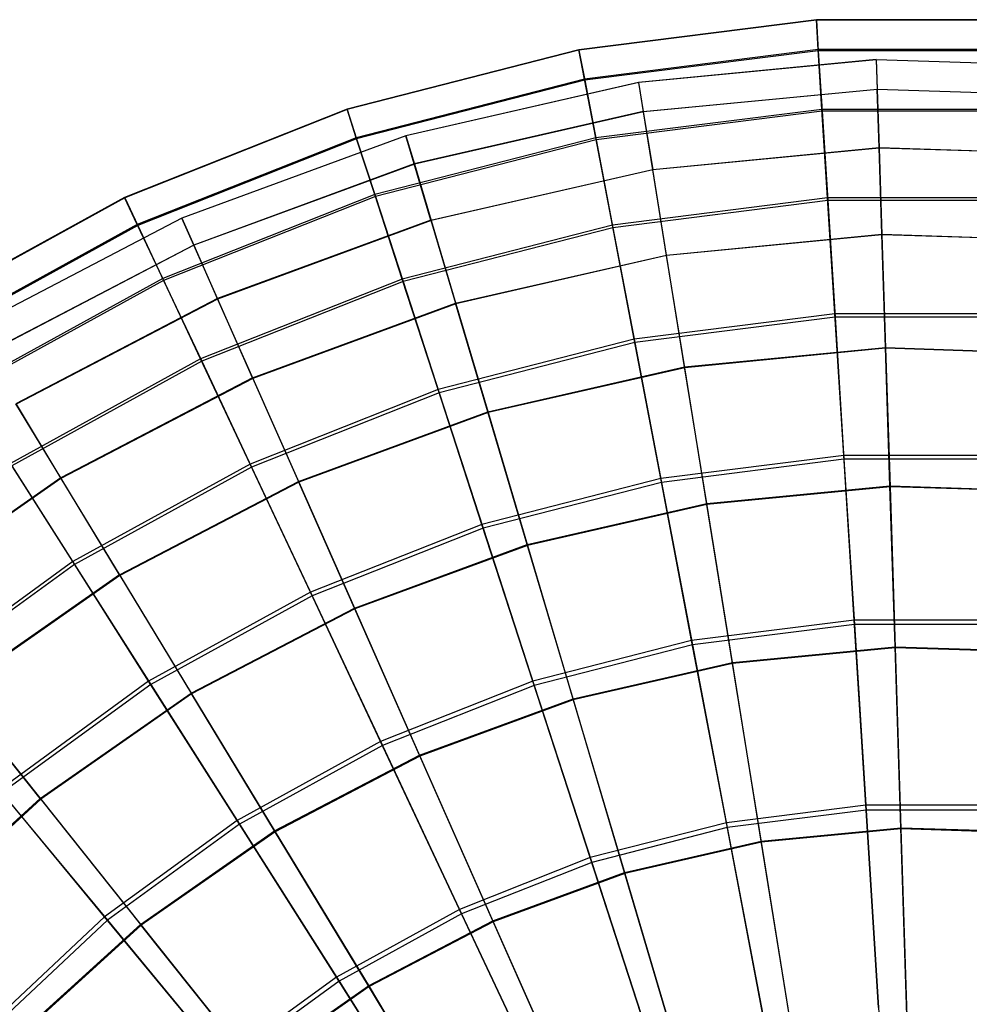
# Model space of a CAD drawing. Extents: x 0.2 to 40.1, y -6.7 to 6.7.
# Tile 105 of 256: x 3.6 to 5.2, y 5 to 6.7. Entities that reach past the tile are written whole.
import ezdxf

# ---------------------------------------------------------------- set-up
doc = ezdxf.new("R2010")
doc.units = 0
doc.header["$MEASUREMENT"] = 0
doc.layers.get('0').update_dxf_attribs({"color": 13, "linetype": 'CONTINUOUS'})

# ---------------------------------------------------------------- blocks, each defined once
blk = doc.blocks.new('SNOWBALL_XIV_PM3_STL')
at = {"color": 0}
for p, q in [((4.9775, 6.6852, 14.1364), (4.5736, 6.6341, 14.1364)), ((4.9775, 6.6852, 14.1364), (4.5736, 6.6341, 14.1364)), ((4.9775, 6.6845, 14.5403), (4.5737, 6.6335, 14.5403)), ((4.9775, 6.6845, 14.5403), (4.5737, 6.6335, 14.5403)), ((5.3846, 6.6852, 14.1364), (4.9775, 6.6852, 14.1364)), ((4.9775, 6.6852, 14.1364), (4.9775, 6.6845, 14.5403)), ((4.9775, 6.6852, 14.1364), (4.9775, 6.6845, 14.5403)), ((4.9807, 6.6343, 13.7358), (4.9775, 6.6852, 14.1364)), ((4.9807, 6.6343, 13.7358), (4.9775, 6.6852, 14.1364)), ((5.3846, 6.6852, 14.1364), (4.9775, 6.6852, 14.1364)), ((5.3846, 6.6845, 14.5403), (4.9775, 6.6845, 14.5403)), ((4.9775, 6.6845, 14.5403), (4.9808, 6.6323, 14.9408)), ((4.9775, 6.6845, 14.5403), (4.9808, 6.6323, 14.9408)), ((5.3846, 6.6845, 14.5403), (4.9775, 6.6845, 14.5403)), ((4.5736, 6.6341, 14.1364), (4.1793, 6.5329, 14.1364)), ((4.5736, 6.6341, 14.1364), (4.1793, 6.5329, 14.1364)), ((4.5737, 6.6335, 14.5403), (4.1795, 6.5323, 14.5403)), ((4.5737, 6.6335, 14.5403), (4.1795, 6.5323, 14.5403)), ((4.5736, 6.6341, 14.1364), (4.5737, 6.6335, 14.5403)), ((4.5736, 6.6341, 14.1364), (4.5737, 6.6335, 14.5403)), ((4.5831, 6.584, 13.7358), (4.5736, 6.6341, 14.1364)), ((4.5831, 6.584, 13.7358), (4.5736, 6.6341, 14.1364)), ((4.5737, 6.6335, 14.5403), (4.5835, 6.5821, 14.9408)), ((4.5737, 6.6335, 14.5403), (4.5835, 6.5821, 14.9408)), ((4.9807, 6.6343, 13.7358), (4.5831, 6.584, 13.7358)), ((4.9807, 6.6343, 13.7358), (4.5831, 6.584, 13.7358)), ((4.9808, 6.6323, 14.9408), (4.5835, 6.5821, 14.9408)), ((4.9808, 6.6323, 14.9408), (4.5835, 6.5821, 14.9408)), ((4.9871, 6.5326, 13.345), (4.9807, 6.6343, 13.7358)), ((5.3814, 6.6343, 13.7358), (4.9807, 6.6343, 13.7358)), ((4.9871, 6.5326, 13.345), (4.9807, 6.6343, 13.7358)), ((5.3814, 6.6343, 13.7358), (4.9807, 6.6343, 13.7358)), ((5.3813, 6.6323, 14.9408), (4.9808, 6.6323, 14.9408)), ((4.9808, 6.6323, 14.9408), (4.9873, 6.5294, 15.3313)), ((4.9808, 6.6323, 14.9408), (4.9873, 6.5294, 15.3313)), ((5.3813, 6.6323, 14.9408), (4.9808, 6.6323, 14.9408)), ((5.0795, 6.6173, 14.1386), (4.6752, 6.5783, 14.1386)), ((5.0795, 6.6173, 14.1386), (4.6752, 6.5783, 14.1386)), ((5.0795, 6.6171, 14.5346), (4.6753, 6.5781, 14.5346)), ((5.0795, 6.6171, 14.5346), (4.6753, 6.5781, 14.5346)), ((5.0795, 6.6173, 14.1386), (5.0811, 6.5672, 13.7458)), ((5.0795, 6.6173, 14.1386), (5.4854, 6.6042, 14.1386)), ((5.0795, 6.6173, 14.1386), (5.0811, 6.5672, 13.7458)), ((5.0795, 6.6173, 14.1386), (5.0795, 6.6171, 14.5346)), ((5.0795, 6.6173, 14.1386), (5.0795, 6.6171, 14.5346)), ((5.0795, 6.6173, 14.1386), (5.4854, 6.6042, 14.1386)), ((5.4854, 6.6041, 14.5346), (5.0795, 6.6171, 14.5346)), ((5.0795, 6.6171, 14.5346), (5.0811, 6.5667, 14.9274)), ((5.4854, 6.6041, 14.5346), (5.0795, 6.6171, 14.5346)), ((5.0795, 6.6171, 14.5346), (5.0811, 6.5667, 14.9274)), ((4.5831, 6.584, 13.7358), (4.195, 6.4844, 13.7358)), ((4.5831, 6.584, 13.7358), (4.195, 6.4844, 13.7358)), ((4.5835, 6.5821, 14.9408), (4.1956, 6.4825, 14.9408)), ((4.5835, 6.5821, 14.9408), (4.1956, 6.4825, 14.9408)), ((4.6022, 6.484, 13.345), (4.5831, 6.584, 13.7358)), ((4.6022, 6.484, 13.345), (4.5831, 6.584, 13.7358)), ((4.5835, 6.5821, 14.9408), (4.6028, 6.4808, 15.3313)), ((4.5835, 6.5821, 14.9408), (4.6028, 6.4808, 15.3313)), ((4.6752, 6.5783, 14.1386), (4.2793, 6.4879, 14.1386)), ((4.6752, 6.5783, 14.1386), (4.2793, 6.4879, 14.1386)), ((4.6753, 6.5781, 14.5346), (4.2794, 6.4878, 14.5346)), ((4.6753, 6.5781, 14.5346), (4.2794, 6.4878, 14.5346)), ((4.6752, 6.5783, 14.1386), (4.6832, 6.5288, 13.7458)), ((4.6753, 6.5781, 14.5346), (4.6752, 6.5783, 14.1386)), ((4.6752, 6.5783, 14.1386), (4.6832, 6.5288, 13.7458)), ((4.6753, 6.5781, 14.5346), (4.6752, 6.5783, 14.1386)), ((4.6833, 6.5284, 14.9274), (4.6753, 6.5781, 14.5346)), ((4.6833, 6.5284, 14.9274), (4.6753, 6.5781, 14.5346)), ((4.6832, 6.5288, 13.7458), (5.0811, 6.5672, 13.7458)), ((4.6832, 6.5288, 13.7458), (5.0811, 6.5672, 13.7458)), ((5.0811, 6.5667, 14.9274), (4.6833, 6.5284, 14.9274)), ((5.0811, 6.5667, 14.9274), (4.6833, 6.5284, 14.9274)), ((5.0843, 6.4676, 13.3625), (5.0811, 6.5672, 13.7458)), ((5.0811, 6.5672, 13.7458), (5.4806, 6.5544, 13.7458)), ((5.0843, 6.4676, 13.3625), (5.0811, 6.5672, 13.7458)), ((5.0811, 6.5672, 13.7458), (5.4806, 6.5544, 13.7458)), ((5.0811, 6.5667, 14.9274), (5.0843, 6.4669, 15.3107)), ((5.4805, 6.5539, 14.9274), (5.0811, 6.5667, 14.9274)), ((5.4805, 6.5539, 14.9274), (5.0811, 6.5667, 14.9274)), ((5.0811, 6.5667, 14.9274), (5.0843, 6.4669, 15.3107)), ((4.1793, 6.5329, 14.1364), (3.8007, 6.383, 14.1364)), ((4.1793, 6.5329, 14.1364), (3.8007, 6.383, 14.1364)), ((4.1795, 6.5323, 14.5403), (3.801, 6.3824, 14.5403)), ((4.1795, 6.5323, 14.5403), (3.801, 6.3824, 14.5403)), ((4.1793, 6.5329, 14.1364), (4.1795, 6.5323, 14.5403)), ((4.1793, 6.5329, 14.1364), (4.1795, 6.5323, 14.5403)), ((4.195, 6.4844, 13.7358), (4.1793, 6.5329, 14.1364)), ((4.195, 6.4844, 13.7358), (4.1793, 6.5329, 14.1364)), ((4.1795, 6.5323, 14.5403), (4.1956, 6.4825, 14.9408)), ((4.1795, 6.5323, 14.5403), (4.1956, 6.4825, 14.9408)), ((4.9871, 6.5326, 13.345), (4.6022, 6.484, 13.345)), ((4.9871, 6.5326, 13.345), (4.6022, 6.484, 13.345)), ((5.375, 6.5326, 13.345), (4.9871, 6.5326, 13.345)), ((4.9966, 6.382, 12.9704), (4.9871, 6.5326, 13.345)), ((5.375, 6.5326, 13.345), (4.9871, 6.5326, 13.345)), ((4.9966, 6.382, 12.9704), (4.9871, 6.5326, 13.345)), ((4.6832, 6.5288, 13.7458), (4.2936, 6.4398, 13.7458)), ((4.6832, 6.5288, 13.7458), (4.2936, 6.4398, 13.7458)), ((4.6833, 6.5284, 14.9274), (4.2937, 6.4394, 14.9274)), ((4.6833, 6.5284, 14.9274), (4.2937, 6.4394, 14.9274)), ((4.9873, 6.5294, 15.3313), (4.6028, 6.4808, 15.3313)), ((4.9873, 6.5294, 15.3313), (4.6028, 6.4808, 15.3313)), ((4.6832, 6.5288, 13.7458), (4.6991, 6.4305, 13.3625)), ((4.6832, 6.5288, 13.7458), (4.6991, 6.4305, 13.3625)), ((4.6993, 6.4298, 15.3107), (4.6833, 6.5284, 14.9274)), ((4.6993, 6.4298, 15.3107), (4.6833, 6.5284, 14.9274)), ((5.3748, 6.5294, 15.3313), (4.9873, 6.5294, 15.3313)), ((4.9873, 6.5294, 15.3313), (4.9968, 6.3775, 15.7054)), ((4.9873, 6.5294, 15.3313), (4.9968, 6.3775, 15.7054)), ((5.3748, 6.5294, 15.3313), (4.9873, 6.5294, 15.3313)), ((4.195, 6.4844, 13.7358), (3.8224, 6.3369, 13.7358)), ((4.195, 6.4844, 13.7358), (3.8224, 6.3369, 13.7358)), ((4.1956, 6.4825, 14.9408), (3.8233, 6.3351, 14.9408)), ((4.1956, 6.4825, 14.9408), (3.8233, 6.3351, 14.9408)), ((4.2793, 6.4879, 14.1386), (3.8982, 6.3477, 14.1386)), ((4.2793, 6.4879, 14.1386), (3.8982, 6.3477, 14.1386)), ((4.2794, 6.4878, 14.5346), (3.8983, 6.3475, 14.5346)), ((4.2794, 6.4878, 14.5346), (3.8983, 6.3475, 14.5346)), ((4.2265, 6.3876, 13.345), (4.195, 6.4844, 13.7358)), ((4.2265, 6.3876, 13.345), (4.195, 6.4844, 13.7358)), ((4.1956, 6.4825, 14.9408), (4.2275, 6.3845, 15.3313)), ((4.1956, 6.4825, 14.9408), (4.2275, 6.3845, 15.3313)), ((4.6022, 6.484, 13.345), (4.2265, 6.3876, 13.345)), ((4.6022, 6.484, 13.345), (4.2265, 6.3876, 13.345)), ((4.2936, 6.4398, 13.7458), (4.2793, 6.4879, 14.1386)), ((4.2936, 6.4398, 13.7458), (4.2793, 6.4879, 14.1386)), ((4.2793, 6.4879, 14.1386), (4.2794, 6.4878, 14.5346)), ((4.2793, 6.4879, 14.1386), (4.2794, 6.4878, 14.5346)), ((4.2794, 6.4878, 14.5346), (4.2937, 6.4394, 14.9274)), ((4.2794, 6.4878, 14.5346), (4.2937, 6.4394, 14.9274)), ((4.6305, 6.3357, 12.9704), (4.6022, 6.484, 13.345)), ((4.6305, 6.3357, 12.9704), (4.6022, 6.484, 13.345)), ((4.6028, 6.4808, 15.3313), (4.2275, 6.3845, 15.3313)), ((4.6028, 6.4808, 15.3313), (4.2275, 6.3845, 15.3313)), ((4.6028, 6.4808, 15.3313), (4.6314, 6.3313, 15.7054)), ((4.6028, 6.4808, 15.3313), (4.6314, 6.3313, 15.7054)), ((4.6991, 6.4305, 13.3625), (5.0843, 6.4676, 13.3625)), ((4.6991, 6.4305, 13.3625), (5.0843, 6.4676, 13.3625)), ((5.0843, 6.4669, 15.3107), (4.6993, 6.4298, 15.3107)), ((5.0843, 6.4669, 15.3107), (4.6993, 6.4298, 15.3107)), ((5.089, 6.3203, 12.9949), (5.0843, 6.4676, 13.3625)), ((5.0843, 6.4676, 13.3625), (5.471, 6.4552, 13.3625)), ((5.0843, 6.4676, 13.3625), (5.471, 6.4552, 13.3625)), ((5.089, 6.3203, 12.9949), (5.0843, 6.4676, 13.3625)), ((5.0843, 6.4669, 15.3107), (5.089, 6.3193, 15.6781)), ((5.0843, 6.4669, 15.3107), (5.089, 6.3193, 15.6781)), ((5.4709, 6.4545, 15.3107), (5.0843, 6.4669, 15.3107)), ((5.4709, 6.4545, 15.3107), (5.0843, 6.4669, 15.3107)), ((4.2936, 6.4398, 13.7458), (3.9185, 6.3018, 13.7458)), ((4.2936, 6.4398, 13.7458), (3.9185, 6.3018, 13.7458)), ((4.2937, 6.4394, 14.9274), (3.9187, 6.3014, 14.9274)), ((4.2937, 6.4394, 14.9274), (3.9187, 6.3014, 14.9274)), ((4.3219, 6.3444, 13.3625), (4.2936, 6.4398, 13.7458)), ((4.3219, 6.3444, 13.3625), (4.2936, 6.4398, 13.7458)), ((4.2937, 6.4394, 14.9274), (4.3221, 6.3437, 15.3107)), ((4.2937, 6.4394, 14.9274), (4.3221, 6.3437, 15.3107)), ((4.3219, 6.3444, 13.3625), (4.6991, 6.4305, 13.3625)), ((4.3219, 6.3444, 13.3625), (4.6991, 6.4305, 13.3625)), ((4.6993, 6.4298, 15.3107), (4.3221, 6.3437, 15.3107)), ((4.6993, 6.4298, 15.3107), (4.3221, 6.3437, 15.3107)), ((4.7227, 6.2849, 12.9949), (4.6991, 6.4305, 13.3625)), ((4.7227, 6.2849, 12.9949), (4.6991, 6.4305, 13.3625)), ((4.7228, 6.2839, 15.6781), (4.6993, 6.4298, 15.3107)), ((4.7228, 6.2839, 15.6781), (4.6993, 6.4298, 15.3107)), ((3.8007, 6.383, 14.1364), (3.444, 6.1869, 14.1364)), ((3.8007, 6.383, 14.1364), (3.444, 6.1869, 14.1364)), ((3.801, 6.3824, 14.5403), (3.4443, 6.1863, 14.5403)), ((3.801, 6.3824, 14.5403), (3.4443, 6.1863, 14.5403)), ((3.8007, 6.383, 14.1364), (3.801, 6.3824, 14.5403)), ((3.8007, 6.383, 14.1364), (3.801, 6.3824, 14.5403)), ((3.8224, 6.3369, 13.7358), (3.8007, 6.383, 14.1364)), ((3.8224, 6.3369, 13.7358), (3.8007, 6.383, 14.1364)), ((3.801, 6.3824, 14.5403), (3.8233, 6.3351, 14.9408)), ((3.801, 6.3824, 14.5403), (3.8233, 6.3351, 14.9408)), ((4.2265, 6.3876, 13.345), (3.8658, 6.2447, 13.345)), ((4.2265, 6.3876, 13.345), (3.8658, 6.2447, 13.345)), ((4.2275, 6.3845, 15.3313), (3.8672, 6.2418, 15.3313)), ((4.2275, 6.3845, 15.3313), (3.8672, 6.2418, 15.3313)), ((4.2731, 6.244, 12.9704), (4.2265, 6.3876, 13.345)), ((4.2731, 6.244, 12.9704), (4.2265, 6.3876, 13.345)), ((4.2275, 6.3845, 15.3313), (4.2745, 6.2397, 15.7054)), ((4.2275, 6.3845, 15.3313), (4.2745, 6.2397, 15.7054)), ((4.9966, 6.382, 12.9704), (4.6305, 6.3357, 12.9704)), ((4.9966, 6.382, 12.9704), (4.6305, 6.3357, 12.9704)), ((5.3655, 6.382, 12.9704), (4.9966, 6.382, 12.9704)), ((5.009, 6.1847, 12.6182), (4.9966, 6.382, 12.9704)), ((5.009, 6.1847, 12.6182), (4.9966, 6.382, 12.9704)), ((5.3655, 6.382, 12.9704), (4.9966, 6.382, 12.9704)), ((4.9968, 6.3775, 15.7054), (4.6314, 6.3313, 15.7054)), ((4.9968, 6.3775, 15.7054), (4.6314, 6.3313, 15.7054)), ((5.3653, 6.3775, 15.7054), (4.9968, 6.3775, 15.7054)), ((4.9968, 6.3775, 15.7054), (5.0093, 6.1791, 16.0569)), ((4.9968, 6.3775, 15.7054), (5.0093, 6.1791, 16.0569)), ((5.3653, 6.3775, 15.7054), (4.9968, 6.3775, 15.7054)), ((3.8982, 6.3477, 14.1386), (3.5382, 6.1598, 14.1386)), ((3.8982, 6.3477, 14.1386), (3.5382, 6.1598, 14.1386)), ((3.8983, 6.3475, 14.5346), (3.5382, 6.1597, 14.5346)), ((3.8983, 6.3475, 14.5346), (3.5382, 6.1597, 14.5346)), ((3.8982, 6.3477, 14.1386), (3.8983, 6.3475, 14.5346)), ((3.9185, 6.3018, 13.7458), (3.8982, 6.3477, 14.1386)), ((3.9185, 6.3018, 13.7458), (3.8982, 6.3477, 14.1386)), ((3.8982, 6.3477, 14.1386), (3.8983, 6.3475, 14.5346)), ((3.8983, 6.3475, 14.5346), (3.9187, 6.3014, 14.9274)), ((3.8983, 6.3475, 14.5346), (3.9187, 6.3014, 14.9274)), ((3.8224, 6.3369, 13.7358), (3.4713, 6.1438, 13.7358)), ((3.8224, 6.3369, 13.7358), (3.4713, 6.1438, 13.7358)), ((3.8233, 6.3351, 14.9408), (3.4724, 6.1422, 14.9408)), ((3.8233, 6.3351, 14.9408), (3.4724, 6.1422, 14.9408)), ((3.8658, 6.2447, 13.345), (3.8224, 6.3369, 13.7358)), ((3.8658, 6.2447, 13.345), (3.8224, 6.3369, 13.7358)), ((3.8233, 6.3351, 14.9408), (3.8672, 6.2418, 15.3313)), ((3.8233, 6.3351, 14.9408), (3.8672, 6.2418, 15.3313)), ((4.3219, 6.3444, 13.3625), (3.9588, 6.2107, 13.3625)), ((4.3219, 6.3444, 13.3625), (3.9588, 6.2107, 13.3625)), ((4.3221, 6.3437, 15.3107), (3.9591, 6.2101, 15.3107)), ((4.3221, 6.3437, 15.3107), (3.9591, 6.2101, 15.3107)), ((4.6305, 6.3357, 12.9704), (4.2731, 6.244, 12.9704)), ((4.6305, 6.3357, 12.9704), (4.2731, 6.244, 12.9704)), ((4.6314, 6.3313, 15.7054), (4.2745, 6.2397, 15.7054)), ((4.6314, 6.3313, 15.7054), (4.2745, 6.2397, 15.7054)), ((4.3219, 6.3444, 13.3625), (4.3639, 6.203, 12.9949)), ((4.3219, 6.3444, 13.3625), (4.3639, 6.203, 12.9949)), ((4.3221, 6.3437, 15.3107), (4.3642, 6.2021, 15.6781)), ((4.3221, 6.3437, 15.3107), (4.3642, 6.2021, 15.6781)), ((4.6675, 6.1416, 12.6182), (4.6305, 6.3357, 12.9704)), ((4.6675, 6.1416, 12.6182), (4.6305, 6.3357, 12.9704)), ((4.6314, 6.3313, 15.7054), (4.6686, 6.136, 16.0569)), ((4.6314, 6.3313, 15.7054), (4.6686, 6.136, 16.0569)), ((4.7227, 6.2849, 12.9949), (5.089, 6.3203, 12.9949)), ((4.7227, 6.2849, 12.9949), (5.089, 6.3203, 12.9949)), ((5.089, 6.3193, 15.6781), (4.7228, 6.2839, 15.6781)), ((5.089, 6.3193, 15.6781), (4.7228, 6.2839, 15.6781)), ((5.089, 6.3203, 12.9949), (5.4568, 6.3085, 12.9949)), ((5.0952, 6.1274, 12.6491), (5.089, 6.3203, 12.9949)), ((5.0952, 6.1274, 12.6491), (5.089, 6.3203, 12.9949)), ((5.089, 6.3203, 12.9949), (5.4568, 6.3085, 12.9949)), ((5.4567, 6.3075, 15.6781), (5.089, 6.3193, 15.6781)), ((5.089, 6.3193, 15.6781), (5.0952, 6.1262, 16.0238)), ((5.089, 6.3193, 15.6781), (5.0952, 6.1262, 16.0238)), ((5.4567, 6.3075, 15.6781), (5.089, 6.3193, 15.6781)), ((3.9185, 6.3018, 13.7458), (3.5642, 6.1169, 13.7458)), ((3.9185, 6.3018, 13.7458), (3.5642, 6.1169, 13.7458)), ((3.9187, 6.3014, 14.9274), (3.5644, 6.1166, 14.9274)), ((3.9187, 6.3014, 14.9274), (3.5644, 6.1166, 14.9274)), ((3.9588, 6.2107, 13.3625), (3.9185, 6.3018, 13.7458)), ((3.9588, 6.2107, 13.3625), (3.9185, 6.3018, 13.7458)), ((3.9187, 6.3014, 14.9274), (3.9591, 6.2101, 15.3107)), ((3.9187, 6.3014, 14.9274), (3.9591, 6.2101, 15.3107)), ((4.3639, 6.203, 12.9949), (4.7227, 6.2849, 12.9949)), ((4.3639, 6.203, 12.9949), (4.7227, 6.2849, 12.9949)), ((4.7228, 6.2839, 15.6781), (4.3642, 6.2021, 15.6781)), ((4.7228, 6.2839, 15.6781), (4.3642, 6.2021, 15.6781)), ((4.7535, 6.0945, 12.6491), (4.7227, 6.2849, 12.9949)), ((4.7535, 6.0945, 12.6491), (4.7227, 6.2849, 12.9949)), ((4.7537, 6.0932, 16.0238), (4.7228, 6.2839, 15.6781)), ((4.7537, 6.0932, 16.0238), (4.7228, 6.2839, 15.6781)), ((3.8658, 6.2447, 13.345), (3.5259, 6.0579, 13.345)), ((3.8658, 6.2447, 13.345), (3.5259, 6.0579, 13.345)), ((3.8672, 6.2418, 15.3313), (3.5276, 6.0551, 15.3313)), ((3.8672, 6.2418, 15.3313), (3.5276, 6.0551, 15.3313)), ((3.9301, 6.1081, 12.9704), (3.8658, 6.2447, 13.345)), ((3.9301, 6.1081, 12.9704), (3.8658, 6.2447, 13.345)), ((3.8672, 6.2418, 15.3313), (3.932, 6.1041, 15.7054)), ((3.8672, 6.2418, 15.3313), (3.932, 6.1041, 15.7054)), ((4.2731, 6.244, 12.9704), (3.9301, 6.1081, 12.9704)), ((4.2731, 6.244, 12.9704), (3.9301, 6.1081, 12.9704)), ((4.2745, 6.2397, 15.7054), (3.932, 6.1041, 15.7054)), ((4.2745, 6.2397, 15.7054), (3.932, 6.1041, 15.7054)), ((4.3342, 6.056, 12.6182), (4.2731, 6.244, 12.9704)), ((4.3342, 6.056, 12.6182), (4.2731, 6.244, 12.9704)), ((4.2745, 6.2397, 15.7054), (4.336, 6.0506, 16.0569)), ((4.2745, 6.2397, 15.7054), (4.336, 6.0506, 16.0569)), ((3.9588, 6.2107, 13.3625), (3.6158, 6.0318, 13.3625)), ((3.9588, 6.2107, 13.3625), (3.6158, 6.0318, 13.3625)), ((3.9591, 6.2101, 15.3107), (3.6162, 6.0312, 15.3107)), ((3.9591, 6.2101, 15.3107), (3.6162, 6.0312, 15.3107)), ((4.0185, 6.0759, 12.9949), (3.9588, 6.2107, 13.3625)), ((4.0185, 6.0759, 12.9949), (3.9588, 6.2107, 13.3625)), ((3.9591, 6.2101, 15.3107), (4.0189, 6.075, 15.6781)), ((3.9591, 6.2101, 15.3107), (4.0189, 6.075, 15.6781)), ((4.0185, 6.0759, 12.9949), (4.3639, 6.203, 12.9949)), ((4.0185, 6.0759, 12.9949), (4.3639, 6.203, 12.9949)), ((4.3642, 6.2021, 15.6781), (4.0189, 6.075, 15.6781)), ((4.3642, 6.2021, 15.6781), (4.0189, 6.075, 15.6781)), ((4.4188, 6.0181, 12.6491), (4.3639, 6.203, 12.9949)), ((4.4188, 6.0181, 12.6491), (4.3639, 6.203, 12.9949)), ((4.3642, 6.2021, 15.6781), (4.4191, 6.0169, 16.0238)), ((4.3642, 6.2021, 15.6781), (4.4191, 6.0169, 16.0238)), ((5.009, 6.1847, 12.6182), (4.6675, 6.1416, 12.6182)), ((5.009, 6.1847, 12.6182), (4.6675, 6.1416, 12.6182)), ((5.3531, 6.1847, 12.6182), (5.009, 6.1847, 12.6182)), ((5.0241, 5.9441, 12.2941), (5.009, 6.1847, 12.6182)), ((5.3531, 6.1847, 12.6182), (5.009, 6.1847, 12.6182)), ((5.0241, 5.9441, 12.2941), (5.009, 6.1847, 12.6182)), ((5.0093, 6.1791, 16.0569), (4.6686, 6.136, 16.0569)), ((5.0093, 6.1791, 16.0569), (4.6686, 6.136, 16.0569)), ((5.0093, 6.1791, 16.0569), (5.0245, 5.9374, 16.3802)), ((5.3528, 6.1791, 16.0569), (5.0093, 6.1791, 16.0569)), ((5.0093, 6.1791, 16.0569), (5.0245, 5.9374, 16.3802)), ((5.3528, 6.1791, 16.0569), (5.0093, 6.1791, 16.0569)), ((4.6675, 6.1416, 12.6182), (4.3342, 6.056, 12.6182)), ((4.6675, 6.1416, 12.6182), (4.3342, 6.056, 12.6182)), ((4.6686, 6.136, 16.0569), (4.336, 6.0506, 16.0569)), ((4.6686, 6.136, 16.0569), (4.336, 6.0506, 16.0569)), ((4.7127, 5.9048, 12.2941), (4.6675, 6.1416, 12.6182)), ((4.7127, 5.9048, 12.2941), (4.6675, 6.1416, 12.6182)), ((4.6686, 6.136, 16.0569), (4.714, 5.8982, 16.3802)), ((4.6686, 6.136, 16.0569), (4.714, 5.8982, 16.3802)), ((4.7535, 6.0945, 12.6491), (5.0952, 6.1274, 12.6491)), ((4.7535, 6.0945, 12.6491), (5.0952, 6.1274, 12.6491)), ((5.0952, 6.1262, 16.0238), (4.7537, 6.0932, 16.0238)), ((5.0952, 6.1262, 16.0238), (4.7537, 6.0932, 16.0238)), ((5.1027, 5.8923, 12.3305), (5.0952, 6.1274, 12.6491)), ((5.1027, 5.8923, 12.3305), (5.0952, 6.1274, 12.6491)), ((5.0952, 6.1274, 12.6491), (5.4383, 6.1164, 12.6491)), ((5.0952, 6.1274, 12.6491), (5.4383, 6.1164, 12.6491)), ((5.4382, 6.1152, 16.0238), (5.0952, 6.1262, 16.0238)), ((5.0952, 6.1262, 16.0238), (5.1028, 5.8908, 16.3422)), ((5.0952, 6.1262, 16.0238), (5.1028, 5.8908, 16.3422)), ((5.4382, 6.1152, 16.0238), (5.0952, 6.1262, 16.0238)), ((3.9301, 6.1081, 12.9704), (3.6068, 5.9304, 12.9704)), ((3.9301, 6.1081, 12.9704), (3.6068, 5.9304, 12.9704)), ((3.932, 6.1041, 15.7054), (3.6092, 5.9266, 15.7054)), ((3.932, 6.1041, 15.7054), (3.6092, 5.9266, 15.7054)), ((4.0142, 5.9293, 12.6182), (3.9301, 6.1081, 12.9704)), ((4.0142, 5.9293, 12.6182), (3.9301, 6.1081, 12.9704)), ((3.932, 6.1041, 15.7054), (4.0166, 5.9242, 16.0569)), ((3.932, 6.1041, 15.7054), (4.0166, 5.9242, 16.0569)), ((4.4188, 6.0181, 12.6491), (4.7535, 6.0945, 12.6491)), ((4.4188, 6.0181, 12.6491), (4.7535, 6.0945, 12.6491)), ((4.7537, 6.0932, 16.0238), (4.4191, 6.0169, 16.0238)), ((4.7537, 6.0932, 16.0238), (4.4191, 6.0169, 16.0238)), ((4.791, 5.8622, 12.3305), (4.7535, 6.0945, 12.6491)), ((4.791, 5.8622, 12.3305), (4.7535, 6.0945, 12.6491)), ((4.7912, 5.8608, 16.3422), (4.7537, 6.0932, 16.0238)), ((4.7912, 5.8608, 16.3422), (4.7537, 6.0932, 16.0238)), ((4.0185, 6.0759, 12.9949), (3.6922, 5.9057, 12.9949)), ((4.0185, 6.0759, 12.9949), (3.6922, 5.9057, 12.9949)), ((4.0189, 6.075, 15.6781), (3.6927, 5.9048, 15.6781)), ((4.0189, 6.075, 15.6781), (3.6927, 5.9048, 15.6781)), ((4.0185, 6.0759, 12.9949), (4.0966, 5.8995, 12.6491)), ((4.0185, 6.0759, 12.9949), (4.0966, 5.8995, 12.6491)), ((4.0189, 6.075, 15.6781), (4.0971, 5.8984, 16.0238)), ((4.0189, 6.075, 15.6781), (4.0971, 5.8984, 16.0238)), ((4.3342, 6.056, 12.6182), (4.0142, 5.9293, 12.6182)), ((4.3342, 6.056, 12.6182), (4.0142, 5.9293, 12.6182)), ((4.336, 6.0506, 16.0569), (4.0166, 5.9242, 16.0569)), ((4.336, 6.0506, 16.0569), (4.0166, 5.9242, 16.0569)), ((4.4087, 5.8267, 12.2941), (4.3342, 6.056, 12.6182)), ((4.4087, 5.8267, 12.2941), (4.3342, 6.056, 12.6182)), ((4.336, 6.0506, 16.0569), (4.4108, 5.8203, 16.3802)), ((4.336, 6.0506, 16.0569), (4.4108, 5.8203, 16.3802)), ((3.6922, 5.9057, 12.9949), (3.6158, 6.0318, 13.3625)), ((3.6922, 5.9057, 12.9949), (3.6158, 6.0318, 13.3625)), ((3.6162, 6.0312, 15.3107), (3.6927, 5.9048, 15.6781)), ((3.6162, 6.0312, 15.3107), (3.6927, 5.9048, 15.6781)), ((4.0966, 5.8995, 12.6491), (4.4188, 6.0181, 12.6491)), ((4.0966, 5.8995, 12.6491), (4.4188, 6.0181, 12.6491)), ((4.4191, 6.0169, 16.0238), (4.0971, 5.8984, 16.0238)), ((4.4191, 6.0169, 16.0238), (4.0971, 5.8984, 16.0238)), ((4.4857, 5.7925, 12.3305), (4.4188, 6.0181, 12.6491)), ((4.4857, 5.7925, 12.3305), (4.4188, 6.0181, 12.6491)), ((4.4191, 6.0169, 16.0238), (4.4861, 5.7911, 16.3422)), ((4.4191, 6.0169, 16.0238), (4.4861, 5.7911, 16.3422)), ((3.7127, 5.7635, 12.6182), (3.6068, 5.9304, 12.9704)), ((3.7127, 5.7635, 12.6182), (3.6068, 5.9304, 12.9704)), ((4.0142, 5.9293, 12.6182), (3.7127, 5.7635, 12.6182)), ((4.0142, 5.9293, 12.6182), (3.7127, 5.7635, 12.6182)), ((4.1169, 5.7112, 12.2941), (4.0142, 5.9293, 12.6182)), ((4.1169, 5.7112, 12.2941), (4.0142, 5.9293, 12.6182)), ((5.0241, 5.9441, 12.2941), (4.7127, 5.9048, 12.2941)), ((5.0241, 5.9441, 12.2941), (4.7127, 5.9048, 12.2941)), ((5.0245, 5.9374, 16.3802), (4.714, 5.8982, 16.3802)), ((5.0245, 5.9374, 16.3802), (4.714, 5.8982, 16.3802)), ((5.0417, 5.6641, 12.0036), (5.0241, 5.9441, 12.2941)), ((5.338, 5.9441, 12.2941), (5.0241, 5.9441, 12.2941)), ((5.0417, 5.6641, 12.0036), (5.0241, 5.9441, 12.2941)), ((5.338, 5.9441, 12.2941), (5.0241, 5.9441, 12.2941)), ((5.3376, 5.9374, 16.3802), (5.0245, 5.9374, 16.3802)), ((5.0245, 5.9374, 16.3802), (5.0422, 5.6565, 16.6698)), ((5.0245, 5.9374, 16.3802), (5.0422, 5.6565, 16.6698)), ((5.3376, 5.9374, 16.3802), (5.0245, 5.9374, 16.3802)), ((3.6092, 5.9266, 15.7054), (3.7157, 5.7587, 16.0569)), ((3.6092, 5.9266, 15.7054), (3.7157, 5.7587, 16.0569)), ((4.0166, 5.9242, 16.0569), (3.7157, 5.7587, 16.0569)), ((4.0166, 5.9242, 16.0569), (3.7157, 5.7587, 16.0569)), ((4.0166, 5.9242, 16.0569), (4.1197, 5.7051, 16.3802)), ((4.0166, 5.9242, 16.0569), (4.1197, 5.7051, 16.3802)), ((3.6922, 5.9057, 12.9949), (3.3904, 5.6951, 12.9949)), ((3.6922, 5.9057, 12.9949), (3.3904, 5.6951, 12.9949)), ((3.6927, 5.9048, 15.6781), (3.391, 5.6944, 15.6781)), ((3.6927, 5.9048, 15.6781), (3.391, 5.6944, 15.6781)), ((3.7922, 5.7407, 12.6491), (3.6922, 5.9057, 12.9949)), ((3.7922, 5.7407, 12.6491), (3.6922, 5.9057, 12.9949)), ((3.6927, 5.9048, 15.6781), (3.7929, 5.7397, 16.0238)), ((3.6927, 5.9048, 15.6781), (3.7929, 5.7397, 16.0238)), ((3.7922, 5.7407, 12.6491), (4.0966, 5.8995, 12.6491)), ((3.7922, 5.7407, 12.6491), (4.0966, 5.8995, 12.6491)), ((4.0971, 5.8984, 16.0238), (3.7929, 5.7397, 16.0238)), ((4.0971, 5.8984, 16.0238), (3.7929, 5.7397, 16.0238)), ((4.1918, 5.6844, 12.3305), (4.0966, 5.8995, 12.6491)), ((4.1918, 5.6844, 12.3305), (4.0966, 5.8995, 12.6491)), ((4.0971, 5.8984, 16.0238), (4.1924, 5.683, 16.3422)), ((4.0971, 5.8984, 16.0238), (4.1924, 5.683, 16.3422)), ((4.7127, 5.9048, 12.2941), (4.4087, 5.8267, 12.2941)), ((4.7127, 5.9048, 12.2941), (4.4087, 5.8267, 12.2941)), ((4.714, 5.8982, 16.3802), (4.4108, 5.8203, 16.3802)), ((4.714, 5.8982, 16.3802), (4.4108, 5.8203, 16.3802)), ((4.7653, 5.6292, 12.0036), (4.7127, 5.9048, 12.2941)), ((4.7653, 5.6292, 12.0036), (4.7127, 5.9048, 12.2941)), ((4.714, 5.8982, 16.3802), (4.7667, 5.6217, 16.6698)), ((4.714, 5.8982, 16.3802), (4.7667, 5.6217, 16.6698)), ((4.791, 5.8622, 12.3305), (5.1027, 5.8923, 12.3305)), ((4.791, 5.8622, 12.3305), (5.1027, 5.8923, 12.3305)), ((5.1028, 5.8908, 16.3422), (4.7912, 5.8608, 16.3422)), ((5.1028, 5.8908, 16.3422), (4.7912, 5.8608, 16.3422)), ((5.1115, 5.6186, 12.0444), (5.1027, 5.8923, 12.3305)), ((5.1027, 5.8923, 12.3305), (5.4157, 5.8823, 12.3305)), ((5.1115, 5.6186, 12.0444), (5.1027, 5.8923, 12.3305)), ((5.1027, 5.8923, 12.3305), (5.4157, 5.8823, 12.3305)), ((5.1028, 5.8908, 16.3422), (5.1116, 5.617, 16.6281)), ((5.4156, 5.8808, 16.3422), (5.1028, 5.8908, 16.3422)), ((5.1028, 5.8908, 16.3422), (5.1116, 5.617, 16.6281)), ((5.4156, 5.8808, 16.3422), (5.1028, 5.8908, 16.3422)), ((4.4857, 5.7925, 12.3305), (4.791, 5.8622, 12.3305)), ((4.4857, 5.7925, 12.3305), (4.791, 5.8622, 12.3305)), ((4.8347, 5.5919, 12.0444), (4.791, 5.8622, 12.3305)), ((4.8347, 5.5919, 12.0444), (4.791, 5.8622, 12.3305)), ((4.7912, 5.8608, 16.3422), (4.4861, 5.7911, 16.3422)), ((4.7912, 5.8608, 16.3422), (4.4861, 5.7911, 16.3422)), ((4.835, 5.5903, 16.6281), (4.7912, 5.8608, 16.3422)), ((4.835, 5.5903, 16.6281), (4.7912, 5.8608, 16.3422)), ((4.4087, 5.8267, 12.2941), (4.1169, 5.7112, 12.2941)), ((4.4087, 5.8267, 12.2941), (4.1169, 5.7112, 12.2941)), ((4.4108, 5.8203, 16.3802), (4.1197, 5.7051, 16.3802)), ((4.4108, 5.8203, 16.3802), (4.1197, 5.7051, 16.3802)), ((4.4954, 5.5599, 12.0036), (4.4087, 5.8267, 12.2941)), ((4.4954, 5.5599, 12.0036), (4.4087, 5.8267, 12.2941)), ((4.4108, 5.8203, 16.3802), (4.4978, 5.5526, 16.6698)), ((4.4108, 5.8203, 16.3802), (4.4978, 5.5526, 16.6698)), ((4.1918, 5.6844, 12.3305), (4.4857, 5.7925, 12.3305)), ((4.1918, 5.6844, 12.3305), (4.4857, 5.7925, 12.3305)), ((4.4861, 5.7911, 16.3422), (4.1924, 5.683, 16.3422)), ((4.4861, 5.7911, 16.3422), (4.1924, 5.683, 16.3422)), ((4.5636, 5.5301, 12.0444), (4.4857, 5.7925, 12.3305)), ((4.5636, 5.5301, 12.0444), (4.4857, 5.7925, 12.3305)), ((4.4861, 5.7911, 16.3422), (4.5641, 5.5284, 16.6281)), ((4.4861, 5.7911, 16.3422), (4.5641, 5.5284, 16.6281)), ((3.7127, 5.7635, 12.6182), (3.4342, 5.5612, 12.6182)), ((3.7127, 5.7635, 12.6182), (3.4342, 5.5612, 12.6182)), ((3.8418, 5.56, 12.2941), (3.7127, 5.7635, 12.6182)), ((3.8418, 5.56, 12.2941), (3.7127, 5.7635, 12.6182)), ((3.7157, 5.7587, 16.0569), (3.4378, 5.5569, 16.0569)), ((3.7157, 5.7587, 16.0569), (3.4378, 5.5569, 16.0569)), ((3.7157, 5.7587, 16.0569), (3.8454, 5.5543, 16.3802)), ((3.7157, 5.7587, 16.0569), (3.8454, 5.5543, 16.3802)), ((3.7922, 5.7407, 12.6491), (3.5106, 5.5443, 12.6491)), ((3.7922, 5.7407, 12.6491), (3.5106, 5.5443, 12.6491)), ((3.7929, 5.7397, 16.0238), (3.5114, 5.5433, 16.0238)), ((3.7929, 5.7397, 16.0238), (3.5114, 5.5433, 16.0238)), ((3.7922, 5.7407, 12.6491), (3.9142, 5.5395, 12.3305)), ((3.7922, 5.7407, 12.6491), (3.9142, 5.5395, 12.3305)), ((3.7929, 5.7397, 16.0238), (3.9149, 5.5383, 16.3422)), ((3.7929, 5.7397, 16.0238), (3.9149, 5.5383, 16.3422)), ((4.1169, 5.7112, 12.2941), (3.8418, 5.56, 12.2941)), ((4.1169, 5.7112, 12.2941), (3.8418, 5.56, 12.2941)), ((4.2363, 5.4573, 12.0036), (4.1169, 5.7112, 12.2941)), ((4.2363, 5.4573, 12.0036), (4.1169, 5.7112, 12.2941)), ((4.1197, 5.7051, 16.3802), (3.8454, 5.5543, 16.3802)), ((4.1197, 5.7051, 16.3802), (3.8454, 5.5543, 16.3802)), ((4.1197, 5.7051, 16.3802), (4.2396, 5.4504, 16.6698)), ((4.1197, 5.7051, 16.3802), (4.2396, 5.4504, 16.6698)), ((3.9142, 5.5395, 12.3305), (4.1918, 5.6844, 12.3305)), ((3.9142, 5.5395, 12.3305), (4.1918, 5.6844, 12.3305)), ((4.1924, 5.683, 16.3422), (3.9149, 5.5383, 16.3422)), ((4.1924, 5.683, 16.3422), (3.9149, 5.5383, 16.3422)), ((4.3026, 5.434, 12.0444), (4.1918, 5.6844, 12.3305)), ((4.3026, 5.434, 12.0444), (4.1918, 5.6844, 12.3305)), ((4.1924, 5.683, 16.3422), (4.3033, 5.4325, 16.6281)), ((4.1924, 5.683, 16.3422), (4.3033, 5.4325, 16.6281)), ((5.0417, 5.6641, 12.0036), (4.7653, 5.6292, 12.0036)), ((5.0417, 5.6641, 12.0036), (4.7653, 5.6292, 12.0036)), ((5.3204, 5.6641, 12.0036), (5.0417, 5.6641, 12.0036)), ((5.0615, 5.3494, 11.7513), (5.0417, 5.6641, 12.0036)), ((5.3204, 5.6641, 12.0036), (5.0417, 5.6641, 12.0036)), ((5.0615, 5.3494, 11.7513), (5.0417, 5.6641, 12.0036)), ((5.0422, 5.6565, 16.6698), (4.7667, 5.6217, 16.6698)), ((5.0422, 5.6565, 16.6698), (4.7667, 5.6217, 16.6698)), ((5.3199, 5.6565, 16.6698), (5.0422, 5.6565, 16.6698)), ((5.0422, 5.6565, 16.6698), (5.0621, 5.3409, 16.921)), ((5.0422, 5.6565, 16.6698), (5.0621, 5.3409, 16.921)), ((5.3199, 5.6565, 16.6698), (5.0422, 5.6565, 16.6698)), ((4.7653, 5.6292, 12.0036), (4.4954, 5.5599, 12.0036)), ((4.7653, 5.6292, 12.0036), (4.4954, 5.5599, 12.0036)), ((4.8244, 5.3194, 11.7513), (4.7653, 5.6292, 12.0036)), ((4.8244, 5.3194, 11.7513), (4.7653, 5.6292, 12.0036)), ((4.7667, 5.6217, 16.6698), (4.4978, 5.5526, 16.6698)), ((4.7667, 5.6217, 16.6698), (4.4978, 5.5526, 16.6698)), ((4.7667, 5.6217, 16.6698), (4.826, 5.3111, 16.921)), ((4.7667, 5.6217, 16.6698), (4.826, 5.3111, 16.921)), ((4.8347, 5.5919, 12.0444), (5.1115, 5.6186, 12.0444)), ((4.8347, 5.5919, 12.0444), (5.1115, 5.6186, 12.0444)), ((5.1116, 5.617, 16.6281), (4.835, 5.5903, 16.6281)), ((5.1116, 5.617, 16.6281), (4.835, 5.5903, 16.6281)), ((5.1214, 5.3109, 11.7953), (5.1115, 5.6186, 12.0444)), ((5.1115, 5.6186, 12.0444), (5.3894, 5.6097, 12.0444)), ((5.1115, 5.6186, 12.0444), (5.3894, 5.6097, 12.0444)), ((5.1214, 5.3109, 11.7953), (5.1115, 5.6186, 12.0444)), ((5.3893, 5.608, 16.6281), (5.1116, 5.617, 16.6281)), ((5.1116, 5.617, 16.6281), (5.1214, 5.309, 16.877)), ((5.1116, 5.617, 16.6281), (5.1214, 5.309, 16.877)), ((5.3893, 5.608, 16.6281), (5.1116, 5.617, 16.6281)), ((4.5636, 5.5301, 12.0444), (4.8347, 5.5919, 12.0444)), ((4.5636, 5.5301, 12.0444), (4.8347, 5.5919, 12.0444)), ((4.835, 5.5903, 16.6281), (4.5641, 5.5284, 16.6281)), ((4.835, 5.5903, 16.6281), (4.5641, 5.5284, 16.6281)), ((4.8839, 5.288, 11.7953), (4.8347, 5.5919, 12.0444)), ((4.8839, 5.288, 11.7953), (4.8347, 5.5919, 12.0444)), ((4.8842, 5.2861, 16.877), (4.835, 5.5903, 16.6281)), ((4.8842, 5.2861, 16.877), (4.835, 5.5903, 16.6281)), ((3.6573, 5.3604, 12.3305), (3.5106, 5.5443, 12.6491)), ((3.6573, 5.3604, 12.3305), (3.5106, 5.5443, 12.6491)), ((3.5114, 5.5433, 16.0238), (3.6583, 5.3592, 16.3422)), ((3.5114, 5.5433, 16.0238), (3.6583, 5.3592, 16.3422)), ((3.8418, 5.56, 12.2941), (3.5879, 5.3755, 12.2941)), ((3.8418, 5.56, 12.2941), (3.5879, 5.3755, 12.2941)), ((3.8454, 5.5543, 16.3802), (3.5922, 5.3703, 16.3802)), ((3.8454, 5.5543, 16.3802), (3.5922, 5.3703, 16.3802)), ((3.9921, 5.3231, 12.0036), (3.8418, 5.56, 12.2941)), ((3.9921, 5.3231, 12.0036), (3.8418, 5.56, 12.2941)), ((3.8454, 5.5543, 16.3802), (3.9963, 5.3166, 16.6698)), ((3.8454, 5.5543, 16.3802), (3.9963, 5.3166, 16.6698)), ((4.4954, 5.5599, 12.0036), (4.2363, 5.4573, 12.0036)), ((4.4954, 5.5599, 12.0036), (4.2363, 5.4573, 12.0036)), ((4.4978, 5.5526, 16.6698), (4.2396, 5.4504, 16.6698)), ((4.4978, 5.5526, 16.6698), (4.2396, 5.4504, 16.6698)), ((4.5929, 5.26, 11.7513), (4.4954, 5.5599, 12.0036)), ((4.5929, 5.26, 11.7513), (4.4954, 5.5599, 12.0036)), ((4.4978, 5.5526, 16.6698), (4.5955, 5.2519, 16.921)), ((4.4978, 5.5526, 16.6698), (4.5955, 5.2519, 16.921)), ((3.6573, 5.3604, 12.3305), (3.9142, 5.5395, 12.3305)), ((3.6573, 5.3604, 12.3305), (3.9142, 5.5395, 12.3305)), ((3.9149, 5.5383, 16.3422), (3.6583, 5.3592, 16.3422)), ((3.9149, 5.5383, 16.3422), (3.6583, 5.3592, 16.3422)), ((4.0561, 5.3054, 12.0444), (3.9142, 5.5395, 12.3305)), ((4.0561, 5.3054, 12.0444), (3.9142, 5.5395, 12.3305)), ((3.9149, 5.5383, 16.3422), (4.057, 5.304, 16.6281)), ((3.9149, 5.5383, 16.3422), (4.057, 5.304, 16.6281)), ((4.3026, 5.434, 12.0444), (4.5636, 5.5301, 12.0444)), ((4.3026, 5.434, 12.0444), (4.5636, 5.5301, 12.0444)), ((4.5641, 5.5284, 16.6281), (4.3033, 5.4325, 16.6281)), ((4.5641, 5.5284, 16.6281), (4.3033, 5.4325, 16.6281)), ((4.6512, 5.2349, 11.7953), (4.5636, 5.5301, 12.0444)), ((4.6512, 5.2349, 11.7953), (4.5636, 5.5301, 12.0444)), ((4.5641, 5.5284, 16.6281), (4.6517, 5.2331, 16.877)), ((4.5641, 5.5284, 16.6281), (4.6517, 5.2331, 16.877)), ((4.2363, 5.4573, 12.0036), (3.9921, 5.3231, 12.0036)), ((4.2363, 5.4573, 12.0036), (3.9921, 5.3231, 12.0036)), ((4.2396, 5.4504, 16.6698), (3.9963, 5.3166, 16.6698)), ((4.2396, 5.4504, 16.6698), (3.9963, 5.3166, 16.6698)), ((4.3706, 5.172, 11.7513), (4.2363, 5.4573, 12.0036)), ((4.3706, 5.172, 11.7513), (4.2363, 5.4573, 12.0036)), ((4.2396, 5.4504, 16.6698), (4.3742, 5.1643, 16.921)), ((4.2396, 5.4504, 16.6698), (4.3742, 5.1643, 16.921)), ((4.0561, 5.3054, 12.0444), (4.3026, 5.434, 12.0444)), ((4.0561, 5.3054, 12.0444), (4.3026, 5.434, 12.0444)), ((4.3033, 5.4325, 16.6281), (4.057, 5.304, 16.6281)), ((4.3033, 5.4325, 16.6281), (4.057, 5.304, 16.6281)), ((4.4273, 5.1525, 11.7953), (4.3026, 5.434, 12.0444)), ((4.4273, 5.1525, 11.7953), (4.3026, 5.434, 12.0444)), ((4.3033, 5.4325, 16.6281), (4.428, 5.1508, 16.877)), ((4.3033, 5.4325, 16.6281), (4.428, 5.1508, 16.877)), ((3.6573, 5.3604, 12.3305), (3.4255, 5.1498, 12.3305)), ((3.6573, 5.3604, 12.3305), (3.4255, 5.1498, 12.3305)), ((3.6583, 5.3592, 16.3422), (3.4266, 5.1488, 16.3422)), ((3.6583, 5.3592, 16.3422), (3.4266, 5.1488, 16.3422)), ((3.7667, 5.1593, 12.0036), (3.5879, 5.3755, 12.2941)), ((3.7667, 5.1593, 12.0036), (3.5879, 5.3755, 12.2941)), ((3.5922, 5.3703, 16.3802), (3.7716, 5.1534, 16.6698)), ((3.5922, 5.3703, 16.3802), (3.7716, 5.1534, 16.6698)), ((3.6573, 5.3604, 12.3305), (3.828, 5.1463, 12.0444)), ((3.6573, 5.3604, 12.3305), (3.828, 5.1463, 12.0444)), ((3.6583, 5.3592, 16.3422), (3.8291, 5.145, 16.6281)), ((3.6583, 5.3592, 16.3422), (3.8291, 5.145, 16.6281)), ((5.0615, 5.3494, 11.7513), (4.8244, 5.3194, 11.7513)), ((5.0615, 5.3494, 11.7513), (4.8244, 5.3194, 11.7513)), ((5.3006, 5.3494, 11.7513), (5.0615, 5.3494, 11.7513)), ((5.0832, 5.005, 11.5415), (5.0615, 5.3494, 11.7513)), ((5.3006, 5.3494, 11.7513), (5.0615, 5.3494, 11.7513)), ((5.0832, 5.005, 11.5415), (5.0615, 5.3494, 11.7513)), ((5.0621, 5.3409, 16.921), (4.826, 5.3111, 16.921)), ((5.0621, 5.3409, 16.921), (4.826, 5.3111, 16.921)), ((5.0621, 5.3409, 16.921), (5.0838, 4.9958, 17.1298)), ((5.3, 5.3409, 16.921), (5.0621, 5.3409, 16.921)), ((5.0621, 5.3409, 16.921), (5.0838, 4.9958, 17.1298)), ((5.3, 5.3409, 16.921), (5.0621, 5.3409, 16.921)), ((3.9921, 5.3231, 12.0036), (3.7667, 5.1593, 12.0036)), ((3.9921, 5.3231, 12.0036), (3.7667, 5.1593, 12.0036)), ((3.9963, 5.3166, 16.6698), (3.7716, 5.1534, 16.6698)), ((3.9963, 5.3166, 16.6698), (3.7716, 5.1534, 16.6698)), ((4.1611, 5.0568, 11.7513), (3.9921, 5.3231, 12.0036)), ((4.1611, 5.0568, 11.7513), (3.9921, 5.3231, 12.0036)), ((3.9963, 5.3166, 16.6698), (4.1657, 5.0497, 16.921)), ((3.9963, 5.3166, 16.6698), (4.1657, 5.0497, 16.921)), ((4.8244, 5.3194, 11.7513), (4.5929, 5.26, 11.7513)), ((4.8244, 5.3194, 11.7513), (4.5929, 5.26, 11.7513)), ((4.826, 5.3111, 16.921), (4.5955, 5.2519, 16.921)), ((4.826, 5.3111, 16.921), (4.5955, 5.2519, 16.921)), ((4.889, 4.9805, 11.5415), (4.8244, 5.3194, 11.7513)), ((4.889, 4.9805, 11.5415), (4.8244, 5.3194, 11.7513)), ((4.826, 5.3111, 16.921), (4.8908, 4.9714, 17.1298)), ((4.826, 5.3111, 16.921), (4.8908, 4.9714, 17.1298)), ((4.8839, 5.288, 11.7953), (5.1214, 5.3109, 11.7953)), ((4.8839, 5.288, 11.7953), (5.1214, 5.3109, 11.7953)), ((5.1214, 5.309, 16.877), (4.8842, 5.2861, 16.877)), ((5.1214, 5.309, 16.877), (4.8842, 5.2861, 16.877)), ((5.1214, 5.3109, 11.7953), (5.3599, 5.3033, 11.7953)), ((5.1322, 4.974, 11.5874), (5.1214, 5.3109, 11.7953)), ((5.1322, 4.974, 11.5874), (5.1214, 5.3109, 11.7953)), ((5.1214, 5.3109, 11.7953), (5.3599, 5.3033, 11.7953)), ((5.1214, 5.309, 16.877), (5.1322, 4.972, 17.0847)), ((5.3597, 5.3014, 16.877), (5.1214, 5.309, 16.877)), ((5.3597, 5.3014, 16.877), (5.1214, 5.309, 16.877)), ((5.1214, 5.309, 16.877), (5.1322, 4.972, 17.0847)), ((3.828, 5.1463, 12.0444), (4.0561, 5.3054, 12.0444)), ((3.828, 5.1463, 12.0444), (4.0561, 5.3054, 12.0444)), ((4.057, 5.304, 16.6281), (3.8291, 5.145, 16.6281)), ((4.057, 5.304, 16.6281), (3.8291, 5.145, 16.6281)), ((4.2157, 5.0421, 11.7953), (4.0561, 5.3054, 12.0444)), ((4.2157, 5.0421, 11.7953), (4.0561, 5.3054, 12.0444)), ((4.057, 5.304, 16.6281), (4.2167, 5.0405, 16.877)), ((4.057, 5.304, 16.6281), (4.2167, 5.0405, 16.877)), ((4.6512, 5.2349, 11.7953), (4.8839, 5.288, 11.7953)), ((4.6512, 5.2349, 11.7953), (4.8839, 5.288, 11.7953)), ((4.8842, 5.2861, 16.877), (4.6517, 5.2331, 16.877)), ((4.8842, 5.2861, 16.877), (4.6517, 5.2331, 16.877)), ((4.9376, 4.9553, 11.5874), (4.8839, 5.288, 11.7953)), ((4.9376, 4.9553, 11.5874), (4.8839, 5.288, 11.7953)), ((4.938, 4.9533, 17.0847), (4.8842, 5.2861, 16.877)), ((4.938, 4.9533, 17.0847), (4.8842, 5.2861, 16.877)), ((4.5929, 5.26, 11.7513), (4.3706, 5.172, 11.7513)), ((4.5929, 5.26, 11.7513), (4.3706, 5.172, 11.7513)), ((4.6995, 4.9318, 11.5415), (4.5929, 5.26, 11.7513)), ((4.6995, 4.9318, 11.5415), (4.5929, 5.26, 11.7513)), ((4.5955, 5.2519, 16.921), (4.3742, 5.1643, 16.921)), ((4.5955, 5.2519, 16.921), (4.3742, 5.1643, 16.921)), ((4.5955, 5.2519, 16.921), (4.7023, 4.9231, 17.1298)), ((4.5955, 5.2519, 16.921), (4.7023, 4.9231, 17.1298)), ((4.4273, 5.1525, 11.7953), (4.6512, 5.2349, 11.7953)), ((4.4273, 5.1525, 11.7953), (4.6512, 5.2349, 11.7953)), ((4.6517, 5.2331, 16.877), (4.428, 5.1508, 16.877)), ((4.6517, 5.2331, 16.877), (4.428, 5.1508, 16.877)), ((4.7471, 4.9118, 11.5874), (4.6512, 5.2349, 11.7953)), ((4.7471, 4.9118, 11.5874), (4.6512, 5.2349, 11.7953)), ((4.6517, 5.2331, 16.877), (4.7477, 4.9098, 17.0847)), ((4.6517, 5.2331, 16.877), (4.7477, 4.9098, 17.0847)), ((3.7667, 5.1593, 12.0036), (3.5636, 4.9686, 12.0036)), ((3.7667, 5.1593, 12.0036), (3.5636, 4.9686, 12.0036)), ((3.9678, 4.9163, 11.7513), (3.7667, 5.1593, 12.0036)), ((3.9678, 4.9163, 11.7513), (3.7667, 5.1593, 12.0036)), ((4.3706, 5.172, 11.7513), (4.1611, 5.0568, 11.7513)), ((4.3706, 5.172, 11.7513), (4.1611, 5.0568, 11.7513)), ((4.3742, 5.1643, 16.921), (4.1657, 5.0497, 16.921)), ((4.3742, 5.1643, 16.921), (4.1657, 5.0497, 16.921)), ((4.5175, 4.8597, 11.5415), (4.3706, 5.172, 11.7513)), ((4.5175, 4.8597, 11.5415), (4.3706, 5.172, 11.7513)), ((4.3742, 5.1643, 16.921), (4.5214, 4.8514, 17.1298)), ((4.3742, 5.1643, 16.921), (4.5214, 4.8514, 17.1298)), ((3.7716, 5.1534, 16.6698), (3.5692, 4.9633, 16.6698)), ((3.7716, 5.1534, 16.6698), (3.5692, 4.9633, 16.6698)), ((3.6222, 4.9594, 12.0444), (3.828, 5.1463, 12.0444)), ((3.6222, 4.9594, 12.0444), (3.828, 5.1463, 12.0444)), ((3.8291, 5.145, 16.6281), (3.6234, 4.9582, 16.6281)), ((3.8291, 5.145, 16.6281), (3.6234, 4.9582, 16.6281)), ((3.7716, 5.1534, 16.6698), (3.9732, 4.9098, 16.921)), ((3.7716, 5.1534, 16.6698), (3.9732, 4.9098, 16.921)), ((4.02, 4.9056, 11.7953), (3.828, 5.1463, 12.0444)), ((4.02, 4.9056, 11.7953), (3.828, 5.1463, 12.0444)), ((3.8291, 5.145, 16.6281), (4.0212, 4.9041, 16.877)), ((3.8291, 5.145, 16.6281), (4.0212, 4.9041, 16.877)), ((4.2157, 5.0421, 11.7953), (4.4273, 5.1525, 11.7953)), ((4.2157, 5.0421, 11.7953), (4.4273, 5.1525, 11.7953)), ((4.428, 5.1508, 16.877), (4.2167, 5.0405, 16.877)), ((4.428, 5.1508, 16.877), (4.2167, 5.0405, 16.877)), ((4.5637, 4.8443, 11.5874), (4.4273, 5.1525, 11.7953)), ((4.5637, 4.8443, 11.5874), (4.4273, 5.1525, 11.7953)), ((4.428, 5.1508, 16.877), (4.5645, 4.8424, 17.0847)), ((4.428, 5.1508, 16.877), (4.5645, 4.8424, 17.0847)), ((4.1611, 5.0568, 11.7513), (3.9678, 4.9163, 11.7513)), ((4.1611, 5.0568, 11.7513), (3.9678, 4.9163, 11.7513)), ((4.1657, 5.0497, 16.921), (3.9732, 4.9098, 16.921)), ((4.1657, 5.0497, 16.921), (3.9732, 4.9098, 16.921)), ((4.02, 4.9056, 11.7953), (4.2157, 5.0421, 11.7953)), ((4.02, 4.9056, 11.7953), (4.2157, 5.0421, 11.7953)), ((4.346, 4.7655, 11.5415), (4.1611, 5.0568, 11.7513)), ((4.346, 4.7655, 11.5415), (4.1611, 5.0568, 11.7513)), ((4.1657, 5.0497, 16.921), (4.351, 4.7577, 17.1298)), ((4.1657, 5.0497, 16.921), (4.351, 4.7577, 17.1298)), ((4.3904, 4.7539, 11.5874), (4.2157, 5.0421, 11.7953)), ((4.3904, 4.7539, 11.5874), (4.2157, 5.0421, 11.7953)), ((4.2167, 5.0405, 16.877), (4.0212, 4.9041, 16.877)), ((4.2167, 5.0405, 16.877), (4.0212, 4.9041, 16.877)), ((4.2167, 5.0405, 16.877), (4.3915, 4.7522, 17.0847)), ((4.2167, 5.0405, 16.877), (4.3915, 4.7522, 17.0847))]:
    blk.add_line(p, q, dxfattribs=at)
blk = doc.blocks.new('GRUPUJ_1')
at = {"color": 0}
blk.add_blockref('SNOWBALL_XIV_PM3_STL', (-0.2062, 6.6596, -0.5119), dxfattribs=at)

msp = doc.modelspace()

# ---------------------------------------------------------------- block references
at = {"color": 0}
msp.add_blockref('GRUPUJ_1', (0.2062, -6.6596, 0.5119), dxfattribs=at)

doc.saveas('drawing.dxf')
